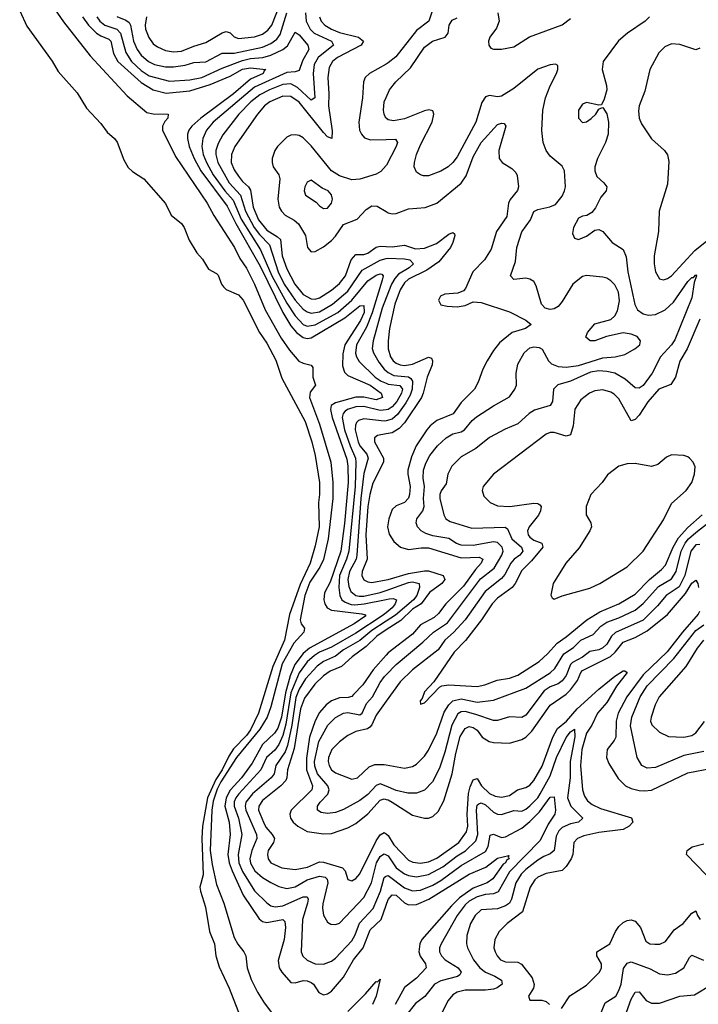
# Model space of a CAD drawing. Header units: inches. Extents: x 1550315 to 1685896, y 510706 to 640504.
# Tile 104 of 256: x 1628190 to 1631542, y 522930 to 527797. Entities that reach past the tile are written whole.
import ezdxf

# ---------------------------------------------------------------- set-up
doc = ezdxf.new("R2010")
doc.units = ezdxf.units.IN
doc.header["$MEASUREMENT"] = 0
doc.layers.add('B6522', color=7, linetype='Continuous')
doc.layers.add('B6532', color=7, linetype='Continuous')

msp = doc.modelspace()

# ---------------------------------------------------------------- linework, layer by layer
at = {"layer": 'B6522', "color": 5}
for points, elevation in [([(1628190, 527840.2), (1628224.9, 527764.9), (1628350, 527592.2), (1628380.2, 527540.2), (1628474.5, 527434.5), (1628519.3, 527359.3), (1628590, 527282.7), (1628621.2, 527241.2), (1628657.5, 527210), (1628670.6, 527190.6), (1628704.5, 527104.5), (1628726.1, 527066.2), (1628746.6, 527046.6), (1628802.8, 527010), (1628910, 526888.9), (1628937.5, 526830), (1628989.2, 526790), (1629002.3, 526770), (1629027.3, 526707.3), (1629064.6, 526644.6), (1629092.6, 526612.6), (1629123, 526562.9), (1629162.7, 526542.7), (1629170, 526533.7), (1629186.8, 526490), (1629196.8, 526476.8), (1629210, 526463.7), (1629270, 526436.1), (1629294.4, 526410), (1629374.4, 526250), (1629410, 526197.6), (1629454.6, 526114.6), (1629485.3, 526025.3), (1629599.5, 525810), (1629633.6, 525710), (1629650, 525643), (1629670.1, 525510), (1629671.1, 525450), (1629666, 525410), (1629669.1, 525290), (1629650, 525196.3), (1629624.8, 525110), (1629575.5, 525004.5), (1629523.2, 524856.7), (1629497.4, 524730), (1629440, 524600), (1629370, 524369.8), (1629330, 524286.2), (1629310, 524259.3), (1629246.8, 524193.2), (1629222.7, 524157.3), (1629190, 524089.9), (1629158.9, 524041.1), (1629117.2, 523950), (1629092.1, 523810), (1629089.4, 523750), (1629095.7, 523570), (1629079.8, 523510), (1629082.3, 523490), (1629108.4, 523410), (1629127.7, 523290), (1629152.1, 523230), (1629158.6, 523170), (1629175.4, 523115.4), (1629224.9, 523010), (1629301.3, 522810)], 260), ([(1628361.5, 527850), (1628406.4, 527786.4), (1628537.9, 527617.9), (1628720, 527420), (1628818.4, 527338.4), (1628850, 527331), (1628923, 527330), (1628921.9, 527310), (1628906.5, 527293.5), (1628896, 527270), (1628896.1, 527250), (1628960.1, 527120.1), (1629115.9, 526890), (1629149.5, 526829.5), (1629250.9, 526670), (1629277.1, 526617.1), (1629310, 526568.7), (1629349, 526490), (1629402.3, 526362.3), (1629482.2, 526222.1), (1629523.1, 526163.1), (1629569.3, 526109.3), (1629590, 526098.2), (1629629.1, 526089.1), (1629637.7, 526077.7), (1629638.1, 526030), (1629650.9, 525990), (1629624.7, 525955.3), (1629621.9, 525930), (1629670, 525798.3), (1629726.9, 525610), (1629737.3, 525510), (1629737.2, 525430), (1629713.4, 525230), (1629690, 525129.3), (1629672, 525090), (1629623.6, 525016.4), (1629599.1, 524950), (1629575.1, 524830), (1629580.5, 524810), (1629596.3, 524790), (1629593.4, 524770), (1629544.4, 524715.6), (1629486.1, 524613.8), (1629430, 524400.2), (1629412.6, 524350), (1629376.1, 524290), (1629260.6, 524150), (1629183, 524030), (1629165.9, 523994.1), (1629145.2, 523934.8), (1629138.3, 523890), (1629131.5, 523690), (1629140.9, 523620.9), (1629162.7, 523522.7), (1629198, 523430), (1629250, 523260.7), (1629267, 523227), (1629297.8, 523190), (1629307.1, 523170), (1629312.8, 523110), (1629332.5, 523052.5), (1629364.2, 522990), (1629397.4, 522937.4), (1629478.6, 522830)], 280), ([(1628816.9, 527810), (1628809.2, 527770), (1628811.5, 527750), (1628827.8, 527707.8), (1628850, 527677.7), (1628870, 527662.1), (1628910, 527644.8), (1628950, 527638), (1628990, 527641.6), (1629050, 527665.9), (1629110, 527683.6), (1629190, 527731), (1629210, 527738.3), (1629230, 527730.9), (1629250, 527712.1), (1629270, 527703.4), (1629350, 527712.4), (1629390, 527725.2), (1629415.9, 527744.1), (1629435.2, 527770), (1629474.9, 527870)], 380), ([(1628500.1, 527810), (1628529.5, 527770), (1628570, 527730.4), (1628590, 527716.5), (1628630, 527699.5), (1628639.5, 527690), (1628654, 527630), (1628674.2, 527590), (1628790, 527486.1), (1628850, 527449.1), (1628913.5, 527433.5), (1629030, 527444.2), (1629130, 527475.6), (1629230, 527517.8), (1629291.3, 527551.3), (1629330, 527558.3), (1629406, 527550), (1629396.7, 527543.3), (1629392.5, 527530), (1629330, 527502.4), (1629246.1, 527430), (1629084, 527310), (1629039.7, 527270), (1629025.5, 527250), (1629019.2, 527230), (1629018.5, 527210), (1629027.8, 527170), (1629052.3, 527110), (1629085.4, 527050), (1629215.4, 526875.4), (1629256.8, 526790), (1629377.8, 526577.8), (1629490, 526350), (1629530, 526282.8), (1629556.5, 526250), (1629590, 526226.2), (1629610, 526221.4), (1629630, 526224.4), (1629796.2, 526323.8), (1629870, 526382.1), (1629890, 526383.6), (1629890.7, 526350), (1629872.9, 526310), (1629795.8, 526190), (1629785.8, 526145.8), (1629785.2, 526085.2), (1629794.8, 526054.8), (1629810, 526038.2), (1629921, 525990), (1629975.5, 525950), (1629982.7, 525930), (1629950, 525918.2), (1629890, 525931.7), (1629850, 525930.9), (1629750, 525903.6), (1629728.4, 525890), (1629724.4, 525870), (1629732.9, 525830), (1629805.2, 525625.2), (1629810.6, 525590.6), (1629813, 525510), (1629794.1, 525305.9), (1629776.3, 525170), (1629723.9, 525016.1), (1629695.4, 524964.6), (1629692.3, 524930), (1629696.9, 524910), (1629709.2, 524890), (1629730, 524878.7), (1629880.7, 524860.7), (1629895.7, 524855.7), (1629899, 524850), (1629841.9, 524810), (1629621, 524690), (1629590, 524663.9), (1629548.8, 524610), (1629526.7, 524553.3), (1629503.5, 524470), (1629482.5, 524350), (1629464.6, 524295.4), (1629449.2, 524270.8), (1629390, 524213.7), (1629338.1, 524121.9), (1629285.9, 524050), (1629230, 523988.9), (1629209, 523950), (1629203.1, 523910), (1629225.2, 523830), (1629230.3, 523770), (1629218.1, 523670), (1629225, 523630), (1629238.9, 523590), (1629294.4, 523470), (1629372.3, 523352.2), (1629390, 523339.6), (1629410, 523335.3), (1629489, 523349), (1629498.9, 523338.9), (1629502.5, 523310), (1629496.6, 523250), (1629466.6, 523146.6), (1629471.3, 523111.3), (1629485.3, 523090), (1629530, 523038), (1629550, 523036.8), (1629590, 523048.4), (1629610, 523046.8), (1629630, 523038.5), (1629640.7, 523030), (1629668, 522988), (1629690, 522977.8), (1629710, 522982), (1629730, 522994.8), (1629790, 523065.1), (1629839, 523150), (1629885.8, 523210), (1629921.7, 523298.3), (1629975, 523350), (1630000, 523420.2)], 320), ([(1628571.4, 527810), (1628586.2, 527790), (1628610.1, 527770), (1628670.4, 527750.4), (1628687.8, 527730), (1628714.2, 527634.2), (1628742.3, 527590), (1628790, 527545.1), (1628830, 527519.5), (1628930, 527492.6), (1629030, 527499), (1629090, 527510.7), (1629190, 527556.5), (1629290, 527594.4), (1629330, 527604), (1629390.2, 527609.8), (1629430, 527621.4), (1629490.4, 527649.6), (1629512.8, 527667.2), (1629550, 527734.7), (1629570, 527722.5), (1629613.1, 527670), (1629618.9, 527650), (1629586.3, 527593.7), (1629570, 527545), (1629550, 527538.3), (1629510, 527535.4), (1629350, 527462.3), (1629145, 527290), (1629112.3, 527250), (1629093.8, 527210), (1629089.4, 527170), (1629096, 527130), (1629111.9, 527090), (1629146.3, 527030), (1629202.6, 526950), (1629243.9, 526903.9), (1629284.7, 526810), (1629378.9, 526658.9), (1629435.3, 526530), (1629510, 526395.1), (1629550, 526332.2), (1629590, 526289.7), (1629610, 526281.7), (1629650, 526287.9), (1629761.5, 526350), (1629830, 526410.1), (1629910, 526506.4), (1629950, 526533.4), (1629970, 526540.9), (1629978.5, 526538.5), (1629985, 526530), (1629981.1, 526510), (1629931.5, 526348.5), (1629902.5, 526277.5), (1629854, 526190), (1629848.5, 526148.5), (1629853.1, 526130), (1629867.5, 526107.5), (1629946.5, 526030), (1629975.2, 526010), (1630000, 525999.5)], 340), ([(1628670, 527811.9), (1628714.4, 527794.4), (1628730, 527782.9), (1628737.1, 527770), (1628752.1, 527690), (1628769.7, 527650), (1628790, 527621.9), (1628825.9, 527590), (1628855.5, 527575.5), (1628910, 527564.1), (1628950, 527564.3), (1629008.1, 527571.9), (1629050, 527584.5), (1629110, 527587.9), (1629190, 527631.5), (1629250, 527630.7), (1629390, 527661.4), (1629430, 527678.1), (1629460, 527700), (1629477.1, 527722.9), (1629509, 527830)], 360), ([(1629601.3, 527830), (1629605.7, 527790), (1629625.5, 527750), (1629644.7, 527730), (1629730.1, 527690), (1629740.1, 527670), (1629663.7, 527610), (1629644.8, 527575.2), (1629639.6, 527530), (1629647.1, 527410), (1629630, 527399.2), (1629561.7, 527461.7), (1629530, 527479.8), (1629490, 527476.3), (1629423.8, 527450), (1629375.4, 527424.6), (1629332.1, 527390), (1629271.8, 527330), (1629193.1, 527226.9), (1629170, 527185), (1629158.5, 527150), (1629158.1, 527130), (1629168.6, 527090), (1629225.2, 526990), (1629280.1, 526930), (1629304.7, 526850), (1629348.1, 526770), (1629374.6, 526734.6), (1629424.1, 526684.1), (1629466.3, 526550), (1629497.1, 526490), (1629550, 526409.7), (1629590, 526365.6), (1629610, 526352.3), (1629630, 526346.1), (1629670, 526351.9), (1629735.8, 526390), (1629810, 526454.1), (1629881.7, 526558.3), (1629970, 526608.8), (1630000, 526615.6)], 360), ([(1629670.5, 527810), (1629679.4, 527790), (1629697.7, 527770), (1629729.5, 527750), (1629770, 527733.8), (1629863.2, 527710), (1629888.8, 527690), (1629877, 527670), (1629759.3, 527610), (1629735.2, 527590), (1629719, 527561), (1629711.6, 527510), (1629716.5, 527430), (1629714.7, 527370), (1629733.3, 527246.7), (1629731.4, 527208.6), (1629710, 527217.1), (1629690, 527238.4), (1629570, 527389.3), (1629530, 527416.7), (1629490, 527418.1), (1629425, 527390), (1629399.8, 527370), (1629364.7, 527330), (1629253.4, 527170), (1629235.9, 527130), (1629234.6, 527090), (1629250, 527054.3), (1629270, 527022.7), (1629290, 526997.4), (1629320.3, 526970), (1629330, 526953.7), (1629342.9, 526870), (1629370, 526808.1), (1629410, 526756.9), (1629464.1, 526724.1), (1629478.8, 526710), (1629485.6, 526630), (1629510, 526564.4), (1629548.3, 526490), (1629590, 526438.9), (1629630, 526417), (1629650, 526415.8), (1629670, 526422.3), (1629730, 526459.5), (1629770, 526492.4), (1629799.6, 526530), (1629827, 526610), (1629850, 526636.6), (1629890, 526636.6), (1629910, 526642.9), (1629950, 526671.9), (1629970, 526676.5), (1630000, 526675.2)], 380), ([(1630000, 527577.2), (1629917.8, 527530), (1629896.3, 527510), (1629887.8, 527490), (1629883.3, 527410), (1629865.2, 527290), (1629869.1, 527250), (1629877.9, 527230), (1629893.1, 527213.1), (1629923.5, 527203.5), (1630000, 527204.7)], 420), ([(1630000, 527309.3), (1629999, 527310), (1629989.5, 527329.5), (1629986.6, 527350), (1629990.9, 527390), (1630000, 527411.5)], 440), ([(1630000, 527076.3), (1629974.5, 527045.5), (1629950, 527033.2), (1629870, 527007.7), (1629830, 527005.6), (1629770, 527025.1), (1629729.3, 527049.3), (1629630, 527173.2), (1629590, 527213.4), (1629570, 527224.2), (1629550, 527227.9), (1629530, 527225.4), (1629510, 527216), (1629463.5, 527170), (1629450, 527149.7), (1629436.3, 527110), (1629436.3, 527090), (1629442.6, 527070), (1629470.1, 527030.1), (1629474.7, 527010), (1629465.4, 526910), (1629472.1, 526870), (1629482.4, 526850), (1629500.8, 526830), (1629546.5, 526806.5), (1629567.3, 526787.3), (1629601.8, 526730), (1629611.5, 526670), (1629630, 526649), (1629650, 526650.2), (1629690, 526673.4), (1629730, 526705), (1629750, 526726.1), (1629790, 526783.7), (1629857, 526810), (1629901.9, 526858.1), (1629930, 526876.8), (1629955.1, 526875.1), (1630000, 526848.3)], 420), ([(1630000, 526421.8), (1629980.4, 526370), (1629936.6, 526210), (1629931.7, 526171.7), (1629937.3, 526150), (1629963.7, 526103.7), (1629989.7, 526070), (1630000, 526061)], 360), ([(1630000, 525868.9), (1629970, 525864.9), (1629890, 525885.1), (1629850, 525883.5), (1629809.6, 525870.4), (1629797.9, 525862.1), (1629787, 525850), (1629783, 525830), (1629794.9, 525770), (1629821.7, 525690), (1629848.4, 525630), (1629850.8, 525610), (1629846.7, 525490), (1629815.3, 525170), (1629804.8, 525130), (1629770.4, 525050), (1629766, 524990), (1629771.2, 524950), (1629781.8, 524930), (1629798.3, 524918.3), (1629827.1, 524907.1), (1629845.2, 524905.2), (1629890.9, 524909.1), (1630000, 524931.3)], 340), ([(1630000, 525814.8), (1629990, 525812.2), (1629890, 525823.8), (1629864.2, 525815.8), (1629853.9, 525806.1), (1629848, 525792), (1629847.3, 525770), (1629861.4, 525710), (1629870.7, 525690), (1629904.4, 525650), (1629911.9, 525630), (1629890, 525553.7), (1629874.8, 525430), (1629855.7, 525150), (1629851.4, 525130), (1629819.8, 525070), (1629811.2, 525030), (1629815.8, 524995.8), (1629825.1, 524970), (1629850, 524950.1), (1629867.1, 524947.1), (1629890, 524947.5), (1629970, 524964.8), (1630000, 524975.6)], 360), ([(1630000, 525749.7), (1629957.7, 525742.3), (1629942.5, 525730), (1629942.4, 525710), (1629986.8, 525630), (1629986.7, 525610), (1629934.1, 525505.9), (1629919, 525450), (1629909.8, 525390), (1629899.5, 525250), (1629906.3, 525130), (1629880.8, 525070), (1629879.1, 525050), (1629890, 525028.3), (1629910, 525018.1), (1629930, 525015.5), (1630000, 525028.5)], 380), ([(1630000, 524865.7), (1629980.4, 524850), (1629850, 524764.6), (1629730, 524694.9), (1629670.6, 524670), (1629645.7, 524654.3), (1629610, 524622.7), (1629570, 524568.5), (1629529.4, 524470), (1629505.3, 524314.7), (1629490, 524259.6), (1629470, 524214.5), (1629450, 524186.7), (1629409.5, 524150.5), (1629381.6, 524090), (1629272.5, 523970), (1629257.1, 523950), (1629249.7, 523930.4), (1629250.1, 523910), (1629270.8, 523850), (1629287.5, 523770), (1629268.7, 523670), (1629272.6, 523630), (1629290, 523587.2), (1629350, 523491.9), (1629410, 523431.3), (1629430, 523417.5), (1629451.8, 523411.8), (1629490, 523417), (1629590, 523461.8), (1629610, 523461.5), (1629614.2, 523450), (1629611, 523431), (1629586.4, 523350), (1629580.1, 523190), (1629588.1, 523168), (1629610, 523147.9), (1629650, 523130.1), (1629690, 523128.1), (1629730, 523143.2), (1629750, 523158.3), (1629830, 523244.1), (1629847.1, 523272.9), (1629869.2, 523330.8), (1629936, 523404), (1629971.3, 523490), (1629990, 523557.5), (1629997.3, 523562.7), (1630000, 523563.6)], 340), ([(1630000, 524823.3), (1629930, 524778.1), (1629870, 524728.2), (1629790, 524682.8), (1629749.3, 524650.7), (1629690, 524624.4), (1629658.5, 524601.5), (1629601.9, 524538.1), (1629570, 524487.3), (1629553.4, 524446.6), (1629534.3, 524310), (1629513.5, 524210), (1629501.6, 524178.4), (1629455.5, 524110), (1629446.7, 524070), (1629432.9, 524050), (1629339.7, 523970), (1629307.6, 523930), (1629304, 523910), (1629307.4, 523890), (1629358.9, 523770), (1629361.6, 523750), (1629335.9, 523690), (1629326.8, 523650), (1629330, 523627.8), (1629351.8, 523590), (1629390, 523556.3), (1629430, 523532), (1629470, 523512.9), (1629510, 523502.1), (1629550, 523511.7), (1629610, 523545.3), (1629670, 523563.7), (1629698.1, 523558.1), (1629709.3, 523549.3), (1629712.5, 523530), (1629687.4, 523427.4), (1629685.5, 523405.5), (1629690.8, 523370.8), (1629710, 523337), (1629726.5, 523326.5), (1629750, 523324.2), (1629770, 523332.1), (1629890, 523457.6), (1629928, 523530), (1629952.1, 523630), (1629970, 523661.6), (1629987.3, 523672.7), (1629990, 523674.3), (1630000, 523669.3)], 360), ([(1630000, 524780.6), (1629953.2, 524750), (1629901.2, 524698.8), (1629832.5, 524647.5), (1629780.2, 524599.8), (1629723.8, 524576.2), (1629690, 524553.9), (1629648.1, 524511.9), (1629596.5, 524443.5), (1629576.7, 524390), (1629545.2, 524194.8), (1629512.6, 524090), (1629509.7, 524050), (1629503.9, 524036.1), (1629479.4, 524010), (1629390, 523937), (1629370.9, 523910), (1629369.7, 523890), (1629393.8, 523830), (1629406.2, 523806.2), (1629437.7, 523770), (1629448.8, 523750), (1629443.4, 523730), (1629417.9, 523690), (1629414.4, 523670), (1629417.2, 523650), (1629431.1, 523630), (1629485, 523605), (1629550, 523595.8), (1629612.1, 523607.9), (1629670, 523634.4), (1629690, 523632.8), (1629784.6, 523604.6), (1629798.4, 523590), (1629810, 523547), (1629830, 523540.2), (1629850, 523552.1), (1629870, 523575), (1629950, 523738.3), (1629970, 523768.5), (1629990, 523780.1), (1630000, 523772.2)], 380), ([(1630000, 524655.4), (1629936.1, 524583.9), (1629884.6, 524510), (1629839.2, 524460.8), (1629830, 524452.4), (1629813.2, 524446.8), (1629770, 524445.1), (1629730, 524430.3), (1629703.6, 524410), (1629670, 524373), (1629650, 524330.6), (1629622, 524250), (1629606.4, 524146.4), (1629607.4, 524090), (1629635.9, 524010), (1629632.7, 523990), (1629531.6, 523890), (1629523.8, 523870), (1629527.2, 523850), (1629540.9, 523830), (1629563.3, 523810), (1629610, 523784.8), (1629690, 523772.1), (1629730, 523774.2), (1629810, 523802.4), (1629850, 523823.8), (1629910, 523871.7), (1629970, 523938.9), (1629990, 523945.1), (1630000, 523943)], 420), ([(1630000, 524007.7), (1629970, 524019.9), (1629950, 524011.9), (1629910, 523967.5), (1629870, 523937), (1629790, 523893), (1629750, 523879.1), (1629710, 523873.5), (1629678.5, 523878.5), (1629660.2, 523890), (1629661.7, 523910), (1629674.5, 523930), (1629711.2, 523968.8), (1629718.5, 523990), (1629711.5, 524010), (1629661, 524070), (1629647.5, 524107.5), (1629646.4, 524130), (1629668.3, 524230), (1629712.3, 524310), (1629750, 524347.5), (1629790, 524368.9), (1629810, 524372.8), (1629870, 524360.6), (1629881.9, 524370), (1629902.8, 524417.2), (1629932.7, 524450), (1629970, 524520.2), (1629991.9, 524550), (1630000, 524558.3)], 440), ([(1630000, 524428.5), (1629950, 524359.9), (1629929.1, 524310.9), (1629920.2, 524299.8), (1629908.1, 524291.9), (1629850, 524279.3), (1629810, 524258.4), (1629770, 524227.3), (1629732.5, 524190), (1629714.7, 524150), (1629713.1, 524130), (1629717.9, 524110), (1629730.2, 524090), (1629750, 524075.1), (1629830, 524043.5), (1629858.7, 524050), (1629916.1, 524103.9), (1629944.5, 524115.5), (1629990, 524115.8), (1630000, 524114)], 460), ([(1629810, 522894.5), (1629898.6, 522981.4), (1629950, 523043.7), (1629958, 523042), (1629970, 523054), (1629950.5, 522970.5), (1629933.3, 522930)], 280)]:
    msp.add_lwpolyline(points, dxfattribs=dict(at, elevation=elevation))
at = {"layer": 'B6522', "color": 5, "elevation": 440}
msp.add_lwpolyline([(1629630, 527003.6), (1629610, 526993.6), (1629598.3, 526970), (1629594.9, 526950), (1629601.3, 526930), (1629655.1, 526895.1), (1629670, 526877.1), (1629690, 526863.1), (1629710, 526864.9), (1629730.9, 526890), (1629734.5, 526910), (1629730, 526931.5), (1629713, 526950), (1629684.5, 526964.5)], close=True, dxfattribs=at)
at = {"layer": 'B6532', "color": 5}
for points, elevation in [([(1630000, 527861), (1630010, 527862.1), (1630190, 527916), (1630217, 527917), (1630247.4, 527910), (1630259.7, 527890), (1630230, 527847.9), (1630210.1, 527789.9), (1630150, 527743.9), (1630047.6, 527612.4), (1630010, 527582.9), (1630000, 527577.2)], 420), ([(1631300.3, 527810), (1631279.5, 527790), (1631191.6, 527730), (1631148, 527692), (1631071.4, 527590), (1631067.1, 527550), (1631088.7, 527471.3), (1631090.2, 527450), (1631076.7, 527403.3), (1631063.6, 527376.4), (1631050, 527374), (1630990, 527388), (1630970, 527379.7), (1630950.3, 527350), (1630950.4, 527310), (1630970, 527289.1), (1630990, 527292), (1631012.5, 527307.5), (1631035.1, 527330), (1631050, 527354), (1631060.4, 527359.6), (1631070, 527362), (1631090, 527331), (1631099.1, 527290), (1631097.1, 527230), (1631083.2, 527190), (1631044.1, 527110), (1631031.6, 527070), (1631030.2, 527050), (1631040.8, 527020.8), (1631075.8, 526990), (1631090.4, 526970), (1631086, 526950), (1631059.9, 526920.1), (1631033.6, 526866.4), (1631016.3, 526843.7), (1630991.9, 526828.1), (1630970, 526824.7), (1630950, 526815.1), (1630925.2, 526770), (1630920.5, 526740.5), (1630930, 526717.3), (1630950, 526710.4), (1630990, 526727), (1631030, 526757.1), (1631050, 526759.3), (1631070.2, 526750.2), (1631115.9, 526695.9), (1631170, 526660.3), (1631185.3, 526625.3), (1631194.6, 526550), (1631228.2, 526388.2), (1631242.2, 526362.2), (1631270, 526342.7), (1631296.4, 526336.4), (1631330, 526338.7), (1631377.4, 526362.6), (1631419, 526401), (1631490, 526501.8), (1631510, 526523.1), (1631517.7, 526522.3), (1631530, 526536.3), (1631533.4, 526530), (1631521.7, 526498.3), (1631510, 526421.3), (1631425.9, 526214.1), (1631410.3, 526189.7), (1631355.7, 526130), (1631313.8, 526050), (1631270, 525988.1), (1631250, 525974.9), (1631230, 525977.4), (1631179.9, 526019.9), (1631130, 526049.9), (1631090, 526058.3), (1631050, 526060.4), (1631010, 526055.1), (1630910, 526009.9), (1630848.3, 525991.7), (1630826, 525970), (1630821.5, 525910), (1630810.1, 525889.9), (1630732.6, 525867.4), (1630706, 525850), (1630650, 525799.8), (1630587.1, 525772.9), (1630510, 525731.5), (1630443.2, 525676.8), (1630370, 525635.3), (1630324.7, 525590), (1630304.8, 525550), (1630296.7, 525503.3), (1630272.3, 525467.7), (1630265.5, 525450), (1630265.8, 525430), (1630285.1, 525350), (1630294.7, 525330), (1630317, 525317), (1630423.3, 525283.3), (1630588.4, 525288.4), (1630599.6, 525279.6), (1630620.7, 525230), (1630668.4, 525190), (1630675.8, 525170), (1630660.1, 525150), (1630632.4, 525130), (1630615.1, 525110), (1630585.5, 525054.5), (1630570, 525035.4), (1630489.6, 524970.4), (1630389.8, 524830.2), (1630332.2, 524767.8), (1630289.6, 524730.4), (1630257.5, 524682.5), (1630130, 524583.9), (1630070, 524524.7), (1630000, 524428.5)], 460), ([(1630000, 527411.5), (1630016.3, 527450), (1630047.1, 527490), (1630120.8, 527559.2), (1630190, 527660.2), (1630229.7, 527690.3), (1630291.3, 527710), (1630306.7, 527730), (1630311.6, 527770), (1630325.6, 527794.4), (1630350, 527804.9)], 440), ([(1630552.3, 527830), (1630557.6, 527790), (1630544.6, 527755.4), (1630512, 527710), (1630506, 527690), (1630506.7, 527670), (1630516.4, 527656.4), (1630530.4, 527650.4), (1630570, 527650.4), (1630630, 527662), (1630708.9, 527711.1), (1630870, 527771.2), (1630910, 527802.8)], 460), ([(1631550, 527655.6), (1631530, 527647), (1631450, 527674.3), (1631410, 527676.5), (1631377.2, 527662.8), (1631347.2, 527632.8), (1631302.3, 527550), (1631277.1, 527442.9), (1631250.2, 527370), (1631246.8, 527346.8), (1631249.4, 527309.4), (1631261.5, 527281.5), (1631310, 527208), (1631375.3, 527150), (1631389.1, 527129.1), (1631395.8, 527095.8), (1631390, 526984), (1631348.4, 526850), (1631345, 526750), (1631323.9, 526630), (1631323.5, 526590), (1631330, 526550.8), (1631350, 526515.8), (1631370, 526510.3), (1631390, 526516.9), (1631410, 526531.2), (1631524.3, 526655.7), (1631641.3, 526750)], 480), ([(1630000, 524558.3), (1630050.3, 524609.7), (1630180.4, 524719.6), (1630233.1, 524770), (1630303.5, 524816.5), (1630466.8, 525033.2), (1630533.9, 525086.1), (1630572, 525150), (1630578.3, 525170), (1630572.3, 525190), (1630550, 525213.5), (1630530, 525216.6), (1630430, 525198.1), (1630370, 525198.7), (1630347.2, 525207.2), (1630310, 525232.3), (1630230, 525246), (1630196.7, 525256.7), (1630173.7, 525270), (1630154.3, 525290), (1630148.5, 525310), (1630151.6, 525330), (1630181.9, 525370), (1630188.6, 525390), (1630184.1, 525430), (1630190.1, 525490), (1630183.5, 525530), (1630184.5, 525570), (1630195.3, 525604.7), (1630216.6, 525643.4), (1630253.9, 525690), (1630296.5, 525730), (1630330, 525749.3), (1630370, 525759.9), (1630387.6, 525770), (1630424.8, 525815.2), (1630446.4, 525833.6), (1630530, 525888.4), (1630610, 525933.1), (1630636, 525970), (1630644.3, 525990), (1630641.7, 526050), (1630650, 526093.6), (1630681.2, 526150), (1630710, 526174), (1630730, 526180.2), (1630756.4, 526176.4), (1630770, 526168.7), (1630802.6, 526110), (1630816.4, 526096.4), (1630850, 526082.4), (1630890, 526079.1), (1630950, 526087.9), (1631070, 526125.8), (1631131, 526130), (1631178.3, 526141.7), (1631228, 526170), (1631253.4, 526190), (1631257.1, 526210), (1631239.3, 526230), (1631210, 526242), (1631170, 526249.3), (1631089, 526231), (1631030, 526209), (1631008, 526210), (1630986.7, 526226.7), (1630994.2, 526250), (1631030, 526293.3), (1631110, 526314), (1631130, 526332.3), (1631142.9, 526357.1), (1631152.8, 526407.2), (1631147.7, 526450), (1631130, 526485.9), (1631110, 526506.7), (1631090, 526518.3), (1631070, 526524.2), (1630990, 526532.7), (1630970, 526527), (1630922.3, 526490), (1630870, 526403.2), (1630850, 526379.8), (1630830, 526367.5), (1630810, 526364.1), (1630784.9, 526370), (1630766.7, 526390), (1630741.3, 526481.3), (1630730, 526502.4), (1630710, 526514.6), (1630690, 526519.5), (1630630, 526513), (1630614.9, 526530), (1630639.1, 526600.9), (1630646.2, 526670), (1630670, 526747.6), (1630712.7, 526807.3), (1630730, 526848), (1630750, 526858.7), (1630807.8, 526872.2), (1630836.3, 526883.7), (1630870, 526924.7), (1630881.3, 526950), (1630885.5, 526970), (1630881.1, 527050), (1630870, 527073), (1630810, 527122.3), (1630790.2, 527150), (1630775.8, 527190), (1630769, 527249), (1630774.2, 527350), (1630786.7, 527410), (1630809.6, 527470.4), (1630841.5, 527530), (1630848.7, 527550), (1630847.3, 527570), (1630836.3, 527576.3), (1630810, 527574), (1630750, 527551.5), (1630630, 527455.8), (1630570, 527419), (1630550, 527414.5), (1630510, 527421.1), (1630490, 527414.7), (1630472.1, 527387.9), (1630443.1, 527290), (1630350, 527118.8), (1630330, 527091.2), (1630307.1, 527070), (1630270, 527048.6), (1630210, 527024.7), (1630184.2, 527024.2), (1630169, 527029), (1630150, 527043), (1630138.9, 527070), (1630139.6, 527090), (1630150.2, 527130), (1630170, 527178), (1630227.6, 527290), (1630236.2, 527330), (1630230, 527345.5), (1630211, 527351), (1630190, 527346), (1630090, 527306.5), (1630036.7, 527296.7), (1630010, 527302), (1630000, 527309.3)], 440), ([(1630000, 526848.3), (1630010, 526842.3), (1630030, 526837.3), (1630050, 526838.5), (1630110, 526862.3), (1630192.2, 526867.8), (1630250.8, 526890), (1630371.1, 526988.9), (1630395.4, 527024.6), (1630430, 527119.4), (1630470, 527188.8), (1630550, 527278.8), (1630570, 527285.3), (1630583.1, 527283.1), (1630591.9, 527270), (1630556.6, 527150), (1630558.9, 527110), (1630572.9, 527090), (1630621.1, 527061.1), (1630640.6, 527040.6), (1630646.4, 527026.4), (1630653.6, 526970), (1630648.4, 526951.6), (1630611.8, 526908.2), (1630604.7, 526890), (1630595.7, 526824.3), (1630545, 526750), (1630518, 526662), (1630485.5, 526610), (1630428.3, 526550), (1630392.5, 526467.5), (1630382.8, 526457.2), (1630354.4, 526445.6), (1630290, 526439.8), (1630269.2, 526430), (1630259.1, 526410), (1630270, 526387.9), (1630300.7, 526380.7), (1630350, 526377.5), (1630390, 526383.5), (1630430, 526402), (1630470, 526398.6), (1630610, 526352.7), (1630690, 526311.7), (1630715.6, 526290), (1630688.4, 526270), (1630622.9, 526250), (1630560.2, 526199.8), (1630530, 526162.4), (1630499.4, 526110), (1630477.8, 526070), (1630455.1, 526004.9), (1630435.9, 525970), (1630370, 525904.3), (1630330.7, 525849.3), (1630250, 525815.3), (1630217.1, 525790), (1630200.5, 525770), (1630147.7, 525690), (1630124.6, 525635.4), (1630107.9, 525570), (1630107.2, 525550), (1630118.4, 525490), (1630115.8, 525450), (1630110, 525432), (1630090, 525410.5), (1630050, 525393.5), (1630030, 525375.4), (1630012.8, 525330), (1630007, 525290), (1630014.6, 525254.6), (1630037.8, 525217.8), (1630071.6, 525190), (1630110, 525178.3), (1630173, 525187), (1630210, 525185.9), (1630370, 525136.8), (1630459.7, 525139.6), (1630477, 525130), (1630469.6, 525110), (1630441, 525079), (1630382.5, 524997.5), (1630295.6, 524910), (1630258.8, 524861.2), (1630237.3, 524842.6), (1630170, 524806.6), (1630130, 524759.7), (1630010, 524666.7), (1630000, 524655.4)], 420), ([(1630000, 527204.7), (1630045.4, 527205.4), (1630056.3, 527190), (1630050.1, 527170), (1630001.7, 527078.3), (1630000, 527076.3)], 420), ([(1630000, 526675.2), (1630030, 526673.8), (1630090, 526681.8), (1630144.8, 526664.8), (1630190, 526666.8), (1630249.2, 526690), (1630310, 526736), (1630330, 526744.9), (1630338, 526738), (1630339.3, 526730), (1630330, 526695.4), (1630317.2, 526670), (1630260.9, 526599.1), (1630201.2, 526558.8), (1630110, 526514.6), (1630090, 526495.8), (1630070, 526461.4), (1630042.9, 526390), (1630016.3, 526270), (1630010.1, 526210.1), (1630009.3, 526170), (1630020.7, 526130), (1630035.4, 526110), (1630050, 526099.1), (1630070, 526090.1), (1630090, 526087.3), (1630130, 526093.4), (1630210, 526128.6), (1630223.4, 526123.4), (1630229.3, 526110), (1630227.1, 526090), (1630202.2, 526030), (1630183.2, 525950), (1630174.5, 525930), (1630090, 525804), (1630063.5, 525776.5), (1630030, 525754.9), (1630000, 525749.7)], 380), ([(1630000, 526615.6), (1630010, 526617.8), (1630090, 526615.1), (1630117.7, 526610), (1630135.3, 526590), (1630113, 526570), (1630061.7, 526538.3), (1630042.3, 526517.7), (1630025.7, 526490), (1630000, 526421.8)], 360), ([(1631550, 526316.8), (1631486.9, 526170), (1631451.4, 526108.6), (1631429.7, 526030.3), (1631406.2, 525993.8), (1631347.6, 525970), (1631292.1, 525907.9), (1631250, 525842.5), (1631230, 525821), (1631210, 525814), (1631150, 525922.4), (1631126, 525945.9), (1631110, 525955.6), (1631070, 525967.1), (1631030, 525962.1), (1631004, 525950), (1630961.6, 525918.4), (1630931.8, 525871.8), (1630924.5, 525790), (1630910, 525744.7), (1630890, 525738.7), (1630830, 525756.8), (1630810, 525755.7), (1630790, 525748), (1630530.3, 525550), (1630479.5, 525490), (1630474, 525470), (1630481.8, 525441.8), (1630514.4, 525410), (1630550, 525394), (1630610.8, 525390.8), (1630730, 525407.8), (1630750, 525406.1), (1630759.4, 525399.4), (1630766.1, 525390), (1630762.6, 525370), (1630751.9, 525348.1), (1630707, 525290), (1630698.7, 525270), (1630701.8, 525250), (1630710, 525239.8), (1630730, 525223.7), (1630768.6, 525208.6), (1630774.3, 525190), (1630718.1, 525121.9), (1630670, 525075), (1630637, 525010), (1630622.3, 524990), (1630550, 524936.9), (1630523.3, 524910), (1630470.3, 524829.7), (1630391.3, 524728.7), (1630336.8, 524670), (1630235.5, 524524.5), (1630190, 524475.1), (1630177.5, 524442.5), (1630168, 524430), (1630170, 524414), (1630190, 524420.7), (1630263, 524497), (1630275.8, 524504.2), (1630310.4, 524509.6), (1630450, 524501.5), (1630488.2, 524510), (1630547.9, 524532.1), (1630610, 524542.6), (1630650, 524556.3), (1630755.9, 524624.1), (1630797.7, 524662.3), (1630844.3, 524715.7), (1630890, 524746.7), (1630991.1, 524830), (1631055.3, 524870), (1631150, 524910), (1631230, 524957.9), (1631300.7, 525030), (1631360.8, 525079.2), (1631379.8, 525100.2), (1631418.5, 525190), (1631444.4, 525235.6), (1631490, 525286.8), (1631560.3, 525350)], 480), ([(1630000, 526061), (1630010, 526052.3), (1630038.5, 526038.5), (1630110, 526031.4), (1630122.7, 526022.7), (1630129.6, 526009.6), (1630128.1, 525970), (1630118.8, 525941.2), (1630097.4, 525902.6), (1630055.4, 525844.6), (1630030, 525822.5), (1630000, 525814.8)], 360), ([(1630000, 525999.5), (1630010, 525995.3), (1630068.4, 525988.4), (1630080.2, 525970), (1630076.1, 525950), (1630052.5, 525910), (1630030, 525883.8), (1630010, 525870.2), (1630000, 525868.9)], 340), ([(1630000, 524114), (1630090, 524098.2), (1630130, 524106.2), (1630150, 524117.1), (1630190, 524156.2), (1630210, 524187.1), (1630250, 524270.2), (1630286.1, 524373.9), (1630309.2, 524410.8), (1630329.3, 524430), (1630370, 524440.4), (1630450, 524424.3), (1630530, 524433.9), (1630690, 524493.2), (1630810, 524568), (1630832.6, 524590), (1630877, 524663), (1630925.6, 524694.4), (1630961, 524730), (1631022, 524758), (1631060.6, 524799.4), (1631090, 524819.1), (1631150, 524840.8), (1631230, 524878.3), (1631270, 524910.5), (1631345, 524995), (1631410, 525033.8), (1631432.7, 525070), (1631457.5, 525170), (1631477.3, 525210), (1631492.9, 525230), (1631530, 525262.7), (1631590, 525310.5)], 460), ([(1631550, 525202.7), (1631530, 525201.7), (1631504.2, 525170), (1631476.1, 525050), (1631446.8, 524993.2), (1631382.5, 524950), (1631340.4, 524899.6), (1631270, 524828.3), (1631132.8, 524767.2), (1631112.4, 524750), (1631090.3, 524710), (1631070, 524691.8), (1631050, 524682.9), (1631006.3, 524673.7), (1630970, 524645.7), (1630920.1, 524619.9), (1630910.2, 524609.8), (1630890, 524555.1), (1630870.2, 524529.8), (1630850, 524513.7), (1630810, 524499.1), (1630780.7, 524479.3), (1630690, 524359.2), (1630670, 524347.8), (1630610, 524350.9), (1630550, 524333), (1630530, 524332.2), (1630443.4, 524363.4), (1630390, 524377.4), (1630370, 524376), (1630354.5, 524365.5), (1630324, 524310), (1630290, 524177.3), (1630262.8, 524097.2), (1630229.5, 524030.5), (1630190, 523989.4), (1630150, 523974.1), (1630106.4, 523973.6), (1630050, 523987.6), (1630000, 524007.7)], 440), ([(1630000, 525028.5), (1630010, 525030.4), (1630110, 525059.9), (1630190, 525073.4), (1630210, 525072.6), (1630281.7, 525050), (1630289.6, 525030), (1630275.4, 525010), (1630213.6, 524966.4), (1630173.7, 524910), (1630130, 524882.8), (1630072.1, 524827.9), (1630000, 524780.6)], 380), ([(1630000, 523943), (1630010, 523940.8), (1630030.1, 523930), (1630130, 523865.8), (1630190, 523850.1), (1630210, 523850.8), (1630230, 523858.2), (1630256.9, 523883.1), (1630284.5, 523935.5), (1630326.9, 524070), (1630344.5, 524170), (1630366.4, 524253.6), (1630390, 524294), (1630410, 524303.2), (1630430, 524298.3), (1630450, 524284.4), (1630473.9, 524250), (1630508.3, 524230), (1630530, 524224), (1630610, 524220.5), (1630670, 524238.9), (1630690, 524250.1), (1630719.4, 524280.6), (1630810, 524408.9), (1630890, 524463.5), (1630910, 524485.3), (1630945.6, 524530), (1630961.1, 524570), (1630970, 524580.1), (1631107.7, 524650), (1631131, 524670), (1631170, 524719.5), (1631230, 524743.8), (1631290, 524775.9), (1631390, 524857.2), (1631478.8, 524961.2), (1631510, 525011.3), (1631530, 525027), (1631539, 525010), (1631542.6, 524990)], 420), ([(1630000, 524975.6), (1630110, 525015), (1630130, 525018.1), (1630163, 525010), (1630164.4, 524990), (1630150.8, 524950), (1630135, 524930), (1630046.6, 524853.4), (1630000, 524823.3)], 360), ([(1630000, 524931.3), (1630014.2, 524934.2), (1630035.3, 524935.3), (1630051.8, 524930), (1630044.8, 524910), (1630030.3, 524890), (1630000, 524865.7)], 340), ([(1631547.9, 524872.1), (1631541.8, 524858.2), (1631464.4, 524770), (1631387.6, 524672.4), (1631270, 524558.7), (1631189.3, 524450), (1631146.1, 524370), (1631136.6, 524330), (1631134.3, 524250), (1631126.5, 524233.5), (1631091.6, 524190), (1631088.4, 524150), (1631100.5, 524120.5), (1631146.6, 524046.6), (1631183, 524010), (1631210, 523997.3), (1631250, 523987.2), (1631275.3, 523984.7), (1631310, 523989.2), (1631490, 524074.4), (1631610, 524097.2)], 420), ([(1631570, 524179.8), (1631470, 524159.2), (1631330, 524100.4), (1631290, 524097.8), (1631262.7, 524110), (1631239.7, 524150), (1631206.5, 524306.5), (1631213.4, 524350), (1631254.5, 524450), (1631290, 524503.7), (1631421.2, 524638.8), (1631530, 524777.8), (1631570, 524805.4)], 440), ([(1631567.7, 524730), (1631536.3, 524690), (1631479.6, 524600.4), (1631348.4, 524450), (1631328.1, 524410), (1631308.4, 524350), (1631306.3, 524330), (1631312, 524312), (1631350, 524274.7), (1631394.5, 524254.5), (1631470, 524251.3), (1631510, 524259), (1631530, 524271.6), (1631571.9, 524328.1)], 460), ([(1630000, 523772.2), (1630010, 523764.2), (1630038.2, 523718.2), (1630110, 523642), (1630132.4, 523632.4), (1630170, 523628.3), (1630210, 523635.3), (1630250, 523653.1), (1630358.3, 523730), (1630397.6, 523782.4), (1630403.5, 523810), (1630400.2, 523870), (1630407.5, 523972.5), (1630414.8, 524005.2), (1630430, 524039.7), (1630450, 524046.9), (1630471.5, 524010), (1630510, 523972.7), (1630538.8, 523958.8), (1630570, 523953.3), (1630610, 523962), (1630649.3, 523990.7), (1630690, 524001.7), (1630710, 524013.4), (1630730, 524036.4), (1630770, 524106.8), (1630823.7, 524250), (1630846.7, 524293.3), (1630890.3, 524329.7), (1630943.7, 524390), (1631050, 524487.7), (1631130, 524552.2), (1631170, 524578.1), (1631178.5, 524578.5), (1631190, 524569.9), (1631138, 524502), (1631090, 524422.3), (1631044, 524370), (1631015.8, 524310), (1630990, 524269.9), (1630966.7, 524190), (1630959.9, 524110), (1630969.7, 523989.7), (1630979.3, 523959.3), (1630995.3, 523935.3), (1631017.4, 523917.4), (1631058.1, 523898.1), (1631211.5, 523851.5), (1631218.6, 523830), (1631200.6, 523810), (1631170, 523794.2), (1631050, 523779.7), (1630977, 523763), (1630944.7, 523750), (1630927.6, 523730), (1630921.5, 523670), (1630914.2, 523650), (1630889, 523611), (1630868.7, 523591.3), (1630790, 523577), (1630750, 523558.7), (1630734.2, 523545.8), (1630711.8, 523510), (1630672.8, 523387.2), (1630597.4, 523330), (1630557.7, 523290), (1630536.6, 523250), (1630532.7, 523210), (1630538, 523190), (1630547.7, 523170), (1630565.4, 523150), (1630590, 523140.7), (1630650, 523138.3), (1630669.2, 523129.2), (1630721.5, 523061.5), (1630731.7, 523028.3), (1630727.1, 523010), (1630702.4, 522970), (1630710, 522951), (1630769.8, 522950.3), (1630790, 522943.6), (1630807, 522930)], 380), ([(1630000, 523669.3), (1630010, 523664.2), (1630050, 523604.5), (1630090, 523575.1), (1630110, 523566.6), (1630150, 523560.4), (1630210, 523572.2), (1630279.7, 523610), (1630350, 523664.1), (1630391.6, 523688.4), (1630442.5, 523737.5), (1630452.9, 523770), (1630446.2, 523890), (1630450, 523914), (1630458.1, 523921.9), (1630470, 523926.8), (1630490, 523915.5), (1630530, 523880.3), (1630550, 523869.6), (1630570, 523867.9), (1630630, 523888.1), (1630670, 523885.7), (1630690, 523894.6), (1630710, 523910.6), (1630749.1, 523950), (1630761.3, 523970), (1630810, 524059.8), (1630841.8, 524150), (1630890, 524249.3), (1630910, 524277.6), (1630930.1, 524290.1), (1630932.4, 524252.4), (1630908.4, 524130), (1630909, 524050), (1630896.2, 523950), (1630911.6, 523910), (1630971.3, 523850), (1630950.3, 523830), (1630910, 523822.3), (1630870, 523804.4), (1630853, 523787), (1630839.3, 523760.7), (1630829.5, 523690), (1630810, 523673.5), (1630778.9, 523661.1), (1630750, 523642.8), (1630690, 523597), (1630667.2, 523572.8), (1630641.1, 523530), (1630619, 523450), (1630608.9, 523430), (1630590, 523416.9), (1630550, 523401.5), (1630470, 523396.9), (1630439.1, 523370), (1630416.9, 523330), (1630398.4, 523270), (1630396.4, 523230), (1630401.7, 523210), (1630431.2, 523150), (1630462.5, 523110), (1630490, 523089.3), (1630536.2, 523070), (1630569.2, 523050), (1630572.9, 523030), (1630547.9, 523012.1), (1630530, 523005.8), (1630490, 522999.7), (1630390, 523000.8), (1630350.3, 522990), (1630330, 522977.7), (1630305.7, 522950), (1630245.8, 522830)], 360), ([(1630000, 523563.6), (1630010, 523566.6), (1630090, 523506.3), (1630130, 523490.4), (1630170, 523494.7), (1630230, 523519), (1630270, 523542.3), (1630370, 523615.8), (1630490, 523684.8), (1630503.9, 523710), (1630513.7, 523766.3), (1630530, 523770.9), (1630570, 523754.1), (1630590, 523757.7), (1630670, 523801.6), (1630710, 523833.3), (1630758, 523882), (1630810, 523954.8), (1630830, 523955.8), (1630837.1, 523890), (1630834, 523870), (1630799.6, 523820.4), (1630760, 523740), (1630610, 523584.7), (1630553.6, 523486.4), (1630530, 523475.7), (1630490, 523472.9), (1630450, 523462), (1630410, 523439.5), (1630390, 523421.9), (1630350.8, 523370), (1630271.5, 523230), (1630263.9, 523210), (1630264.1, 523190), (1630272.8, 523170), (1630291, 523150), (1630355.6, 523110), (1630370.9, 523090), (1630363.4, 523076.7), (1630351.8, 523068.2), (1630270, 523046.9), (1630238.7, 523030), (1630190.8, 522969.2), (1630145.3, 522934.7), (1630100.9, 522879.1)], 340), ([(1631581.2, 523570), (1631482.9, 523670), (1631486.5, 523690), (1631512.1, 523707.9), (1631570, 523723.9)], 380), ([(1630000, 523420.2), (1630010, 523448.3), (1630030, 523471.5), (1630050, 523469.3), (1630090, 523431.8), (1630110, 523421.9), (1630150, 523424.4), (1630210.1, 523450.1), (1630410, 523574.3), (1630491.6, 523608.4), (1630550, 523651.8), (1630605.4, 523665.4), (1630603.5, 523656.5), (1630607.4, 523650), (1630595.9, 523644.1), (1630589.3, 523630), (1630577.8, 523622.2), (1630526.5, 523550), (1630499.7, 523530), (1630430, 523504.3), (1630362.6, 523457.4), (1630322.7, 523417.3), (1630177, 523250), (1630167.2, 523230), (1630161.6, 523190), (1630167.7, 523167.7), (1630194.4, 523130), (1630197.3, 523110), (1630150, 523059.4), (1630090, 523013.9), (1630044.2, 522930)], 320), ([(1630866.6, 522910), (1630907.7, 522972.3), (1630990, 523025.5), (1631054.5, 523090), (1631064.5, 523110), (1631063.1, 523130), (1631041.2, 523170), (1631041, 523190), (1631104.5, 523230), (1631133.2, 523290), (1631150, 523315.6), (1631170, 523334.5), (1631190, 523344.5), (1631210, 523348), (1631230, 523340.8), (1631255.9, 523310), (1631282.1, 523242.1), (1631302, 523230), (1631326.9, 523226.9), (1631351.7, 523228.3), (1631379.8, 523240.2), (1631421.9, 523298.1), (1631466.9, 523330), (1631510, 523380.3), (1631530, 523392.7), (1631537.3, 523370), (1631551.7, 523350)], 380), ([(1631058.1, 522881.9), (1631082.4, 522937.6), (1631133.8, 522970), (1631150, 522999.1), (1631160.3, 523030), (1631172.6, 523107.4), (1631190, 523133.4), (1631210, 523140.1), (1631304.9, 523104.9), (1631350, 523081.3), (1631390, 523075.8), (1631430, 523084.4), (1631469.8, 523110), (1631498.3, 523161.7), (1631510, 523174), (1631568.2, 523148.2)], 360), ([(1631170, 522844.9), (1631210, 522955.5), (1631230, 522990.2), (1631250, 522991.7), (1631284.2, 522950), (1631310, 522935.6), (1631350, 522936.3), (1631450, 522971.1), (1631522.5, 522977.5), (1631609.6, 523030)], 340)]:
    msp.add_lwpolyline(points, dxfattribs=dict(at, elevation=elevation))
at = {"layer": 'B6532', "color": 5, "elevation": 520}
msp.add_lwpolyline([(1631410, 525645.6), (1631384.8, 525635.2), (1631342.4, 525597.6), (1631311.3, 525588.7), (1631230, 525603.7), (1631190, 525601.8), (1631148.9, 525590), (1631093.6, 525546.4), (1631067, 525510), (1631011.8, 525450), (1630987.8, 525390), (1630988.4, 525350), (1631011.3, 525310), (1631013.7, 525290), (1631006.1, 525270), (1630953.9, 525186.1), (1630887.2, 525110), (1630824.3, 525010), (1630813.2, 524953.2), (1630819.8, 524939.8), (1630830, 524933.4), (1630870, 524949.2), (1631006.8, 524986.8), (1631055.1, 525010), (1631190, 525092.8), (1631269.8, 525170), (1631370, 525324.2), (1631410, 525405.5), (1631482, 525470), (1631509.2, 525510), (1631522.9, 525550), (1631526, 525586), (1631516.3, 525610), (1631498.4, 525630), (1631490, 525636.9), (1631470, 525642)], close=True, dxfattribs=at)

doc.saveas('drawing.dxf')
